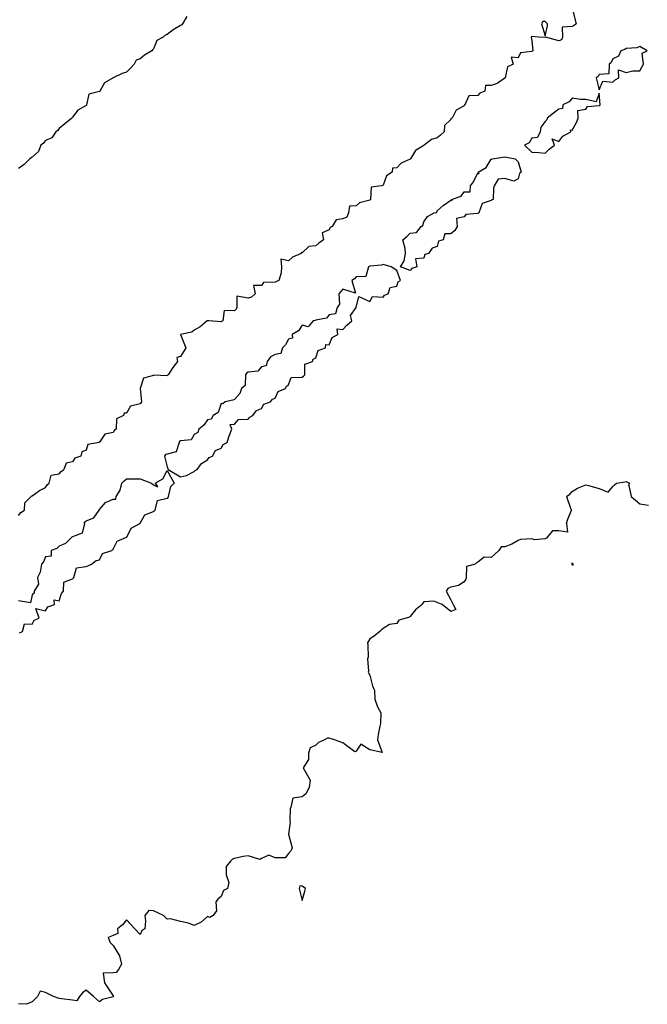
# Model space of a CAD drawing. Header units: inches. Extents: x 158323 to 160611, y 432808 to 437248.
# Tile 41 of 228: x 159080 to 159104, y 436544 to 436581. Entities that reach past the tile are written whole.
import ezdxf

# ---------------------------------------------------------------- set-up
doc = ezdxf.new("R2010")
doc.units = ezdxf.units.IN
doc.header["$MEASUREMENT"] = 0
for name, color, linetype, lineweight in [('Hoogtelijn-bestaand 5.00 M', 7, 'Continuous', 15), ('Hoogtelijn-bestaand 6.00 M', 7, 'Continuous', 15), ('Hoogtelijn-bestaand 7.00 M', 7, 'Continuous', 15)]:
    doc.layers.add(name, color=color, linetype=linetype, lineweight=lineweight)

msp = doc.modelspace()

# ---------------------------------------------------------------- linework, layer by layer
at = {"layer": 'Hoogtelijn-bestaand 5.00 M', "color": 252, "linetype": 'Continuous', "lineweight": 25}
for p, q in [((159085.594, 436563.906, 5), (159085.75, 436564.211, 5)), ((159085.75, 436564.211, 5), (159086.01, 436563.75, 5)), ((159085.785, 436564.25, 5), (159086.25, 436563.975, 5)), ((159086.25, 436563.975, 5), (159086.469, 436564.031, 5)), ((159086.469, 436564.031, 5), (159086.75, 436564.172, 5)), ((159086.75, 436564.172, 5), (159086.787, 436564.213, 5)), ((159086.787, 436564.213, 5), (159086.865, 436564.25, 5)), ((159084.011, 436563.489, 5), (159084.08, 436563.75, 5)), ((159084.08, 436563.75, 5), (159084.166, 436563.834, 5)), ((159084.166, 436563.834, 5), (159084.25, 436563.908, 5)), ((159084.25, 436563.908, 5), (159084.597, 436563.903, 5)), ((159084.597, 436563.903, 5), (159084.75, 436563.909, 5)), ((159084.75, 436563.909, 5), (159085.172, 436563.75, 5)), ((159085.172, 436563.75, 5), (159085.25, 436563.687, 5)), ((159085.25, 436563.687, 5), (159085.391, 436563.609, 5)), ((159085.309, 436563.75, 5), (159085.594, 436563.906, 5)), ((159085.309, 436563.75, 5), (159085.391, 436563.609, 5)), ((159085.882, 436563.618, 5), (159086.01, 436563.75, 5)), ((159083.859, 436563.25, 5), (159084.011, 436563.489, 5)), ((159085.805, 436563.25, 5), (159085.882, 436563.618, 5)), ((159083.25, 436562.771, 5), (159083.466, 436563.034, 5)), ((159083.466, 436563.034, 5), (159083.75, 436563.149, 5)), ((159083.75, 436563.149, 5), (159083.85, 436563.15, 5)), ((159083.85, 436563.15, 5), (159083.859, 436563.25, 5)), ((159085.303, 436562.75, 5), (159085.391, 436563.109, 5)), ((159085.391, 436563.109, 5), (159085.75, 436563.187, 5)), ((159085.75, 436563.187, 5), (159085.787, 436563.213, 5)), ((159085.787, 436563.213, 5), (159085.805, 436563.25, 5)), ((159083.039, 436562.461, 5), (159083.238, 436562.75, 5)), ((159083.238, 436562.75, 5), (159083.245, 436562.755, 5)), ((159083.245, 436562.755, 5), (159083.25, 436562.771, 5)), ((159084.75, 436562.264, 5), (159084.928, 436562.572, 5)), ((159084.928, 436562.572, 5), (159085.25, 436562.695, 5)), ((159085.25, 436562.695, 5), (159085.274, 436562.726, 5)), ((159085.274, 436562.726, 5), (159085.303, 436562.75, 5)), ((159082.689, 436562.25, 5), (159082.697, 436562.303, 5)), ((159082.697, 436562.303, 5), (159082.75, 436562.349, 5)), ((159082.75, 436562.349, 5), (159083.039, 436562.461, 5)), ((159084.735, 436562.25, 5), (159084.738, 436562.262, 5)), ((159084.738, 436562.262, 5), (159084.75, 436562.264, 5))]:
    msp.add_line(p, q, dxfattribs=at)
for points in [[(159101.63, 436578.75, 5), (159101.75, 436578.297, 5), (159101.881, 436578.62, 5), (159102.25, 436578.592, 5), (159102.333, 436578.667, 5), (159102.479, 436578.75, 5), (159102.461, 436579.039, 5), (159102.75, 436578.946, 5), (159102.988, 436579.012, 5), (159103.25, 436579.003, 5), (159103.335, 436579.165, 5), (159103.385, 436579.25, 5), (159103.343, 436579.657, 5), (159103.521, 436579.75, 5), (159103.25, 436579.91, 5), (159103.144, 436579.856, 5), (159102.75, 436579.828, 5), (159102.701, 436579.799, 5), (159102.552, 436579.75, 5), (159102.456, 436579.544, 5), (159102.25, 436579.451, 5), (159102.189, 436579.311, 5), (159102.117, 436579.25, 5), (159102.103, 436578.897, 5), (159101.75, 436578.871, 5), (159101.706, 436578.794, 5)], [(159098.979, 436576.25, 5), (159099.25, 436575.991, 5), (159099.516, 436575.984, 5), (159099.75, 436575.961, 5), (159099.892, 436576.108, 5), (159100.098, 436576.25, 5), (159100.011, 436576.489, 5), (159100.25, 436576.386, 5), (159100.406, 436576.594, 5), (159100.696, 436576.75, 5), (159100.682, 436576.818, 5), (159100.75, 436576.806, 5), (159100.906, 436577.094, 5), (159100.973, 436577.25, 5), (159100.96, 436577.54, 5), (159101.25, 436577.588, 5), (159101.319, 436577.681, 5), (159101.75, 436577.718, 5), (159101.772, 436577.728, 5), (159101.788, 436577.75, 5), (159101.75, 436578.185, 5), (159101.64, 436577.86, 5), (159101.25, 436577.949, 5), (159101.053, 436577.948, 5), (159100.75, 436577.998, 5), (159100.64, 436577.86, 5), (159100.395, 436577.75, 5), (159100.384, 436577.616, 5), (159100.25, 436577.593, 5), (159100.058, 436577.442, 5), (159099.824, 436577.25, 5), (159099.808, 436577.192, 5), (159099.75, 436577.128, 5), (159099.583, 436576.917, 5), (159099.557, 436576.75, 5), (159099.466, 436576.534, 5), (159099.25, 436576.511, 5), (159099.158, 436576.342, 5)], [(159094.391, 436571.75, 5), (159094.529, 436571.971, 5), (159094.575, 436572.25, 5), (159094.566, 436572.434, 5), (159094.483, 436572.75, 5), (159094.623, 436572.877, 5), (159094.75, 436573, 5), (159094.979, 436573.021, 5), (159095.154, 436573.25, 5), (159095.221, 436573.279, 5), (159095.25, 436573.417, 5), (159095.39, 436573.61, 5), (159095.632, 436573.75, 5), (159095.735, 436573.765, 5), (159095.75, 436573.83, 5), (159095.974, 436574.027, 5), (159096.25, 436574.223, 5), (159096.299, 436574.202, 5), (159096.276, 436574.25, 5), (159096.634, 436574.366, 5), (159096.75, 436574.526, 5), (159096.97, 436574.53, 5), (159096.977, 436574.75, 5), (159097.099, 436574.901, 5), (159097.25, 436575.232, 5), (159097.303, 436575.198, 5), (159097.266, 436575.25, 5), (159097.568, 436575.432, 5), (159097.75, 436575.735, 5), (159097.768, 436575.732, 5), (159097.787, 436575.75, 5), (159098.193, 436575.807, 5), (159098.25, 436575.818, 5), (159098.641, 436575.75, 5), (159098.75, 436575.637, 5), (159098.855, 436575.25, 5), (159098.799, 436575.201, 5), (159098.75, 436575.015, 5), (159098.581, 436574.919, 5), (159098.25, 436575.016, 5), (159098.006, 436574.994, 5), (159097.86, 436574.75, 5), (159097.835, 436574.665, 5), (159097.818, 436574.25, 5), (159097.773, 436574.227, 5), (159097.75, 436574.201, 5), (159097.409, 436574.091, 5), (159097.285, 436573.75, 5), (159097.261, 436573.739, 5), (159097.25, 436573.727, 5), (159096.814, 436573.686, 5), (159096.75, 436573.607, 5), (159096.463, 436573.537, 5), (159096.491, 436573.25, 5), (159096.406, 436573.094, 5), (159096.25, 436572.977, 5), (159096.027, 436572.973, 5), (159095.966, 436572.75, 5), (159095.803, 436572.697, 5), (159095.75, 436572.5, 5), (159095.557, 436572.443, 5), (159095.425, 436572.25, 5), (159095.288, 436572.212, 5), (159095.25, 436572.078, 5), (159094.95, 436572.05, 5), (159094.997, 436571.75, 5), (159094.811, 436571.689, 5), (159094.75, 436571.614, 5)]]:
    msp.add_polyline3d(points, close=True, dxfattribs=at)
for points in [[(159086.865, 436564.25, 5), (159087.029, 436564.472, 5), (159087.25, 436564.606, 5), (159087.307, 436564.693, 5), (159087.429, 436564.75, 5), (159087.545, 436564.955, 5), (159087.75, 436565.037, 5), (159087.822, 436565.178, 5), (159087.97, 436565.25, 5), (159088.037, 436565.463, 5), (159088.142, 436565.75, 5), (159088.081, 436565.92, 5), (159088.25, 436565.933, 5), (159088.399, 436566.102, 5), (159088.75, 436566.118, 5), (159088.81, 436566.19, 5), (159088.925, 436566.25, 5), (159089.059, 436566.441, 5), (159089.25, 436566.515, 5), (159089.334, 436566.666, 5), (159089.574, 436566.75, 5), (159089.646, 436566.854, 5), (159089.75, 436566.888, 5), (159089.859, 436567.141, 5), (159090.138, 436567.25, 5), (159090.167, 436567.333, 5), (159090.25, 436567.384, 5), (159090.34, 436567.66, 5), (159090.75, 436567.664, 5), (159090.799, 436567.701, 5), (159090.844, 436567.75, 5), (159090.849, 436568.151, 5), (159091.127, 436568.25, 5), (159091.161, 436568.339, 5), (159091.25, 436568.387, 5), (159091.34, 436568.66, 5), (159091.619, 436568.75, 5), (159091.627, 436568.873, 5), (159091.75, 436568.868, 5), (159091.858, 436569.142, 5), (159092.075, 436569.25, 5), (159092.041, 436569.459, 5), (159092.25, 436569.43, 5), (159092.407, 436569.593, 5), (159092.593, 436569.75, 5), (159092.545, 436569.956, 5), (159092.75, 436570.25, 5), (159092.843, 436570.657, 5), (159093.25, 436570.47, 5), (159093.349, 436570.651, 5), (159093.75, 436570.63, 5), (159093.795, 436570.705, 5), (159093.938, 436570.75, 5), (159094.012, 436570.988, 5), (159094.25, 436571.036, 5), (159094.299, 436571.202, 5), (159094.395, 436571.25, 5), (159094.25, 436571.619, 5), (159094.05, 436571.75, 5), (159093.75, 436571.837, 5), (159093.688, 436571.812, 5), (159093.25, 436571.778, 5), (159093.235, 436571.765, 5), (159093.209, 436571.75, 5), (159093.107, 436571.393, 5), (159092.75, 436571.377, 5), (159092.688, 436571.312, 5), (159092.586, 436571.25, 5), (159092.72, 436570.78, 5), (159092.25, 436570.93, 5), (159092.175, 436570.825, 5), (159092.105, 436570.75, 5), (159092.133, 436570.367, 5), (159092.041, 436570.25, 5), (159091.99, 436570.01, 5), (159091.75, 436569.979, 5), (159091.645, 436569.855, 5), (159091.25, 436569.779, 5), (159091.234, 436569.767, 5), (159091.156, 436569.75, 5), (159090.972, 436569.529, 5), (159090.75, 436569.589, 5), (159090.616, 436569.385, 5), (159090.384, 436569.25, 5), (159090.389, 436569.111, 5), (159090.25, 436569.073, 5), (159090.137, 436568.863, 5), (159090.021, 436568.75, 5), (159089.96, 436568.54, 5), (159089.75, 436568.506, 5), (159089.579, 436568.421, 5), (159089.457, 436568.25, 5), (159089.417, 436568.083, 5), (159089.25, 436568.045, 5), (159089.104, 436567.896, 5), (159088.75, 436567.854, 5), (159088.688, 436567.812, 5), (159088.648, 436567.75, 5), (159088.642, 436567.358, 5), (159088.508, 436567.25, 5), (159088.437, 436567.063, 5), (159088.25, 436566.847, 5), (159088.183, 436566.818, 5), (159087.897, 436566.75, 5), (159087.816, 436566.684, 5), (159087.75, 436566.69, 5), (159087.644, 436566.356, 5), (159087.456, 436566.25, 5), (159087.387, 436566.113, 5), (159087.25, 436566.094, 5), (159087.107, 436565.893, 5), (159086.919, 436565.75, 5), (159086.885, 436565.615, 5), (159086.75, 436565.543, 5), (159086.645, 436565.355, 5), (159086.25, 436565.31, 5), (159086.208, 436565.292, 5), (159086.196, 436565.25, 5), (159086.091, 436564.909, 5), (159085.75, 436564.824, 5), (159085.69, 436564.81, 5), (159085.656, 436564.75, 5), (159085.75, 436564.345, 5), (159085.785, 436564.25, 5)], [(159082.689, 436562.25, 5), (159082.61, 436561.89, 5), (159082.25, 436561.762, 5), (159082.243, 436561.758, 5), (159082.222, 436561.75, 5), (159081.99, 436561.51, 5), (159081.75, 436561.414, 5), (159081.672, 436561.328, 5), (159081.463, 436561.25, 5), (159081.455, 436561.045, 5), (159081.25, 436561.014, 5), (159081.171, 436560.829, 5), (159081.104, 436560.75, 5), (159081.05, 436560.45, 5), (159080.949, 436560.25, 5), (159080.99, 436560.01, 5), (159080.827, 436559.75, 5), (159080.823, 436559.677, 5), (159080.75, 436559.611, 5), (159080.687, 436559.313, 5), (159080.25, 436559.397, 5)], [(159080.289, 436558.212, 5), (159080.393, 436558.25, 5), (159080.465, 436558.535, 5), (159080.75, 436558.526, 5), (159080.828, 436558.672, 5), (159081.017, 436558.75, 5), (159080.887, 436559.113, 5), (159081.25, 436559.022, 5), (159081.333, 436559.167, 5), (159081.58, 436559.25, 5), (159081.573, 436559.427, 5), (159081.75, 436559.39, 5), (159081.841, 436559.659, 5), (159081.92, 436559.75, 5), (159081.921, 436560.079, 5), (159082.25, 436560.205, 5), (159082.272, 436560.228, 5), (159082.298, 436560.25, 5), (159082.393, 436560.607, 5), (159082.75, 436560.656, 5), (159082.809, 436560.691, 5), (159082.956, 436560.75, 5), (159083.12, 436560.88, 5), (159083.25, 436560.912, 5), (159083.364, 436561.137, 5), (159083.704, 436561.25, 5), (159083.718, 436561.282, 5), (159083.75, 436561.299, 5), (159083.906, 436561.594, 5), (159084.25, 436561.745, 5), (159084.252, 436561.748, 5), (159084.255, 436561.75, 5), (159084.416, 436562.084, 5), (159084.735, 436562.25, 5)]]:
    msp.add_polyline3d(points, dxfattribs=at)
at = {"layer": 'Hoogtelijn-bestaand 6.00 M', "color": 252, "linetype": 'Continuous', "lineweight": 25}
for p, q in [((159081.378, 436563.75, 6), (159081.454, 436564.046, 6)), ((159081.454, 436564.046, 6), (159081.75, 436564.093, 6)), ((159081.75, 436564.093, 6), (159081.823, 436564.177, 6)), ((159081.823, 436564.177, 6), (159081.921, 436564.25, 6)), ((159081.25, 436563.591, 6), (159081.311, 436563.689, 6)), ((159081.311, 436563.689, 6), (159081.378, 436563.75, 6)), ((159100.942, 436563.558, 6), (159101.25, 436563.679, 6)), ((159101.25, 436563.679, 6), (159101.345, 436563.655, 6)), ((159101.345, 436563.655, 6), (159101.75, 436563.543, 6)), ((159102.25, 436563.625, 6), (159102.317, 436563.683, 6)), ((159102.317, 436563.683, 6), (159102.393, 436563.75, 6)), ((159102.393, 436563.75, 6), (159102.699, 436563.801, 6)), ((159102.699, 436563.801, 6), (159102.75, 436563.811, 6)), ((159102.75, 436563.811, 6), (159102.869, 436563.75, 6)), ((159102.839, 436563.661, 6), (159102.869, 436563.75, 6)), ((159102.839, 436563.661, 6), (159102.93, 436563.25, 6)), ((159080.75, 436563.273, 6), (159081.031, 436563.469, 6)), ((159081.031, 436563.469, 6), (159081.25, 436563.591, 6)), ((159100.536, 436563.25, 6), (159100.665, 436563.335, 6)), ((159100.665, 436563.335, 6), (159100.75, 436563.438, 6)), ((159100.75, 436563.438, 6), (159100.942, 436563.558, 6)), ((159101.75, 436563.543, 6), (159102.083, 436563.417, 6)), ((159102.083, 436563.417, 6), (159102.25, 436563.625, 6)), ((159080.476, 436562.75, 6), (159080.484, 436563.016, 6)), ((159080.484, 436563.016, 6), (159080.721, 436563.25, 6)), ((159080.721, 436563.25, 6), (159080.728, 436563.272, 6)), ((159080.728, 436563.272, 6), (159080.75, 436563.273, 6)), ((159100.536, 436563.25, 6), (159100.679, 436562.821, 6)), ((159102.93, 436563.25, 6), (159103.25, 436562.976, 6)), ((159103.25, 436562.976, 6), (159103.57, 436562.93, 6)), ((159080.25, 436562.553, 6), (159080.334, 436562.666, 6)), ((159080.334, 436562.666, 6), (159080.476, 436562.75, 6)), ((159100.583, 436562.417, 6), (159100.726, 436562.75, 6)), ((159100.679, 436562.821, 6), (159100.726, 436562.75, 6)), ((159100.537, 436562.25, 6), (159100.583, 436562.417, 6))]:
    msp.add_line(p, q, dxfattribs=at)
for points in [[(159100.772, 436581.229, 6), (159100.894, 436580.75, 6), (159100.822, 436580.678, 6), (159100.75, 436580.648, 6), (159100.379, 436580.621, 6), (159100.383, 436580.25, 6), (159100.349, 436580.151, 6), (159100.25, 436580.118, 6), (159099.754, 436580.246, 6), (159099.75, 436580.237, 6), (159099.5, 436580.25, 6), (159099.25, 436580.271, 6), (159099.237, 436580.263, 6), (159099.227, 436580.25, 6), (159099.25, 436580.125, 6), (159099.286, 436579.75, 6), (159099.266, 436579.734, 6), (159099.25, 436579.721, 6), (159098.832, 436579.668, 6), (159098.75, 436579.493, 6), (159098.493, 436579.507, 6), (159098.558, 436579.25, 6), (159098.347, 436579.153, 6), (159098.262, 436578.75, 6), (159098.256, 436578.745, 6), (159098.25, 436578.729, 6), (159097.964, 436578.536, 6), (159097.75, 436578.463, 6), (159097.532, 436578.468, 6), (159097.51, 436578.25, 6), (159097.325, 436578.175, 6), (159097.25, 436578.093, 6), (159096.918, 436578.082, 6), (159096.772, 436577.75, 6), (159096.759, 436577.742, 6), (159096.75, 436577.715, 6), (159096.449, 436577.551, 6), (159096.301, 436577.25, 6), (159096.26, 436577.24, 6), (159096.25, 436577.21, 6), (159096.021, 436576.979, 6), (159096.004, 436576.75, 6), (159095.876, 436576.624, 6), (159095.75, 436576.531, 6), (159095.534, 436576.466, 6), (159095.266, 436576.25, 6), (159095.255, 436576.245, 6), (159095.25, 436576.239, 6), (159094.947, 436576.053, 6), (159094.765, 436575.75, 6), (159094.756, 436575.744, 6), (159094.75, 436575.737, 6), (159094.41, 436575.59, 6), (159094.25, 436575.42, 6), (159094.092, 436575.408, 6), (159094.082, 436575.25, 6), (159093.877, 436575.123, 6), (159093.75, 436574.775, 6), (159093.733, 436574.768, 6), (159093.683, 436574.75, 6), (159093.301, 436574.699, 6), (159093.284, 436574.25, 6), (159093.273, 436574.227, 6), (159093.25, 436574.214, 6), (159092.876, 436574.124, 6), (159092.75, 436574.008, 6), (159092.503, 436573.997, 6), (159092.47, 436573.75, 6), (159092.404, 436573.596, 6), (159092.25, 436573.525, 6), (159092.011, 436573.489, 6), (159091.857, 436573.25, 6), (159091.787, 436573.213, 6), (159091.75, 436573.12, 6), (159091.489, 436573.011, 6), (159091.546, 436572.75, 6), (159091.372, 436572.628, 6), (159091.25, 436572.53, 6), (159090.999, 436572.501, 6), (159090.75, 436572.276, 6), (159090.712, 436572.288, 6), (159090.719, 436572.25, 6), (159090.393, 436572.107, 6), (159090.25, 436571.975, 6), (159089.96, 436572.04, 6), (159089.989, 436571.75, 6), (159089.977, 436571.524, 6), (159089.882, 436571.25, 6), (159089.794, 436571.206, 6), (159089.75, 436571.187, 6), (159089.324, 436571.176, 6), (159089.25, 436571.066, 6), (159088.944, 436571.056, 6), (159089.01, 436570.75, 6), (159088.869, 436570.632, 6), (159088.75, 436570.598, 6), (159088.336, 436570.664, 6), (159088.329, 436570.25, 6), (159088.309, 436570.191, 6), (159088.25, 436570.12, 6), (159087.862, 436570.138, 6), (159087.81, 436569.75, 6), (159087.769, 436569.732, 6), (159087.75, 436569.714, 6), (159087.292, 436569.75, 6), (159087.25, 436569.758, 6), (159087.245, 436569.756, 6), (159087.236, 436569.75, 6), (159086.974, 436569.526, 6), (159086.75, 436569.414, 6), (159086.668, 436569.332, 6), (159086.25, 436569.25, 6), (159086.447, 436568.75, 6), (159086.375, 436568.625, 6), (159086.25, 436568.43, 6), (159086.107, 436568.393, 6), (159086.135, 436568.25, 6), (159085.968, 436568.032, 6), (159085.793, 436567.75, 6), (159085.763, 436567.737, 6), (159085.75, 436567.722, 6), (159085.263, 436567.737, 6), (159085.25, 436567.731, 6), (159084.873, 436567.627, 6), (159084.75, 436567.25, 6), (159084.807, 436566.75, 6), (159084.779, 436566.721, 6), (159084.75, 436566.686, 6), (159084.4, 436566.6, 6), (159084.25, 436566.341, 6), (159084.162, 436566.338, 6), (159084.131, 436566.25, 6), (159083.872, 436566.128, 6), (159083.869, 436565.75, 6), (159083.798, 436565.702, 6), (159083.75, 436565.626, 6), (159083.442, 436565.558, 6), (159083.25, 436565.261, 6), (159083.237, 436565.263, 6), (159083.23, 436565.25, 6), (159082.818, 436565.182, 6), (159082.75, 436564.964, 6), (159082.589, 436564.911, 6), (159082.558, 436564.75, 6), (159082.335, 436564.665, 6), (159082.25, 436564.539, 6), (159082.012, 436564.488, 6), (159081.921, 436564.25, 6)], [(159100.537, 436562.25, 6), (159100.571, 436561.929, 6), (159100.25, 436561.985, 6), (159100.024, 436561.977, 6), (159099.821, 436561.75, 6), (159099.794, 436561.706, 6), (159099.75, 436561.691, 6), (159099.355, 436561.645, 6), (159099.25, 436561.682, 6), (159098.839, 436561.661, 6), (159098.75, 436561.628, 6), (159098.517, 436561.483, 6), (159098.25, 436561.389, 6), (159098.116, 436561.384, 6), (159098.036, 436561.25, 6), (159097.878, 436561.122, 6), (159097.75, 436561, 6), (159097.487, 436561.013, 6), (159097.25, 436560.821, 6), (159097.206, 436560.794, 6), (159097.15, 436560.75, 6), (159096.839, 436560.661, 6), (159096.82, 436560.25, 6), (159096.81, 436560.19, 6), (159096.75, 436560.1, 6), (159096.536, 436559.964, 6), (159096.25, 436559.9, 6), (159096.148, 436559.852, 6), (159096.079, 436559.75, 6), (159096.25, 436559.434, 6), (159096.34, 436559.25, 6), (159096.434, 436559.066, 6), (159096.25, 436559, 6), (159095.932, 436559.25, 6), (159095.75, 436559.324, 6), (159095.625, 436559.375, 6), (159095.25, 436559.35, 6), (159095.211, 436559.289, 6), (159095.195, 436559.25, 6), (159094.94, 436559.06, 6), (159094.75, 436558.805, 6), (159094.718, 436558.782, 6), (159094.6, 436558.75, 6), (159094.325, 436558.675, 6), (159094.25, 436558.555, 6), (159093.988, 436558.512, 6), (159093.75, 436558.365, 6), (159093.685, 436558.315, 6), (159093.625, 436558.25, 6), (159093.411, 436558.089, 6), (159093.25, 436557.985, 6), (159093.169, 436557.832, 6), (159093.177, 436557.75, 6), (159093.193, 436557.307, 6), (159093.175, 436557.25, 6), (159093.209, 436556.791, 6), (159093.198, 436556.75, 6), (159093.25, 436556.643, 6), (159093.354, 436556.25, 6), (159093.433, 436556.067, 6), (159093.443, 436555.75, 6), (159093.536, 436555.464, 6), (159093.662, 436555.25, 6), (159093.646, 436554.854, 6), (159093.628, 436554.75, 6), (159093.559, 436554.441, 6), (159093.54, 436554.25, 6), (159093.718, 436553.782, 6), (159093.25, 436553.878, 6), (159092.917, 436554.083, 6), (159092.75, 436553.833, 6), (159092.695, 436553.805, 6), (159092.25, 436554.136, 6), (159091.942, 436554.25, 6), (159091.75, 436554.314, 6), (159091.692, 436554.308, 6), (159091.571, 436554.25, 6), (159091.355, 436554.145, 6), (159091.25, 436554.054, 6), (159091.044, 436553.956, 6), (159090.981, 436553.75, 6), (159090.981, 436553.519, 6), (159090.812, 436553.25, 6), (159090.792, 436553.208, 6), (159091.042, 436552.75, 6), (159091.013, 436552.487, 6), (159090.882, 436552.25, 6), (159090.815, 436552.185, 6), (159090.75, 436552.139, 6), (159090.407, 436552.093, 6), (159090.333, 436551.75, 6), (159090.305, 436551.695, 6), (159090.298, 436551.25, 6), (159090.305, 436551.195, 6), (159090.25, 436550.75, 6), (159090.378, 436550.25, 6), (159090.346, 436550.154, 6), (159090.25, 436550.042, 6), (159090.125, 436549.875, 6), (159089.75, 436549.875, 6), (159089.517, 436549.983, 6), (159089.25, 436549.85, 6), (159089.181, 436549.819, 6), (159088.75, 436549.953, 6), (159088.569, 436549.931, 6), (159088.25, 436549.855, 6), (159088.17, 436549.83, 6), (159088.096, 436549.75, 6), (159087.938, 436549.562, 6), (159087.938, 436549.25, 6), (159088.031, 436548.969, 6), (159087.981, 436548.75, 6), (159087.833, 436548.667, 6), (159087.75, 436548.45, 6), (159087.642, 436548.358, 6), (159087.55, 436548.25, 6), (159087.583, 436547.917, 6), (159087.45, 436547.75, 6), (159087.333, 436547.667, 6), (159087.25, 436547.703, 6), (159087.006, 436547.494, 6), (159086.75, 436547.37, 6), (159086.54, 436547.46, 6), (159086.25, 436547.519, 6), (159085.875, 436547.625, 6), (159085.75, 436547.61, 6), (159085.615, 436547.75, 6), (159085.25, 436547.917, 6), (159085.071, 436547.929, 6), (159084.922, 436547.75, 6), (159084.95, 436547.55, 6), (159084.924, 436547.25, 6), (159084.812, 436547.188, 6), (159084.75, 436547.039, 6), (159084.55, 436547.25, 6), (159084.25, 436547.583, 6), (159084.104, 436547.396, 6), (159083.917, 436547.25, 6), (159083.927, 436547.073, 6), (159083.75, 436547, 6), (159083.573, 436546.927, 6), (159083.643, 436546.75, 6), (159083.75, 436546.63, 6), (159083.982, 436546.25, 6), (159084.057, 436545.943, 6), (159083.95, 436545.75, 6), (159083.868, 436545.632, 6), (159083.75, 436545.625, 6), (159083.386, 436545.614, 6), (159083.434, 436545.25, 6), (159083.75, 436544.77, 6), (159083.764, 436544.75, 6), (159083.758, 436544.742, 6), (159083.75, 436544.734, 6), (159083.362, 436544.638, 6), (159083.25, 436544.554, 6), (159083.025, 436544.75, 6), (159082.75, 436544.979, 6), (159082.612, 436544.888, 6), (159082.511, 436544.75, 6), (159082.408, 436544.592, 6), (159082.25, 436544.607, 6), (159081.845, 436544.656, 6), (159081.75, 436544.675, 6), (159081.544, 436544.75, 6), (159081.25, 436544.897, 6), (159081.05, 436544.95, 6), (159080.956, 436544.75, 6), (159080.856, 436544.644, 6), (159080.75, 436544.544, 6), (159080.542, 436544.458, 6), (159080.25, 436544.481, 6)]]:
    msp.add_polyline3d(points, dxfattribs=at)
for points in [[(159099.607, 436580.75, 6), (159099.75, 436580.3, 6), (159099.833, 436580.667, 6), (159099.836, 436580.75, 6), (159099.75, 436580.834, 6), (159099.664, 436580.836, 6)], [(159100.727, 436560.773, 6), (159100.731, 436560.75, 6), (159100.75, 436560.725, 6), (159100.789, 436560.711, 6), (159100.778, 436560.75, 6), (159100.75, 436560.79, 6)], [(159090.636, 436548.75, 6), (159090.75, 436548.305, 6), (159090.852, 436548.648, 6), (159090.868, 436548.75, 6), (159090.75, 436548.833, 6), (159090.663, 436548.837, 6)]]:
    msp.add_polyline3d(points, close=True, dxfattribs=at)
at = {"layer": 'Hoogtelijn-bestaand 7.00 M', "color": 252, "linetype": 'Continuous', "lineweight": 25}
msp.add_polyline3d([(159086.481, 436581.019, 7), (159086.318, 436580.75, 7), (159086.294, 436580.706, 7), (159086.25, 436580.684, 7), (159085.976, 436580.524, 7), (159085.75, 436580.354, 7), (159085.674, 436580.326, 7), (159085.601, 436580.25, 7), (159085.371, 436580.129, 7), (159085.25, 436579.825, 7), (159085.215, 436579.785, 7), (159085.189, 436579.75, 7), (159084.914, 436579.587, 7), (159084.75, 436579.453, 7), (159084.602, 436579.398, 7), (159084.532, 436579.25, 7), (159084.395, 436579.105, 7), (159084.25, 436578.961, 7), (159084.087, 436578.913, 7), (159083.75, 436578.75, 7), (159083.438, 436578.562, 7), (159083.257, 436578.25, 7), (159083.254, 436578.246, 7), (159083.25, 436578.245, 7), (159082.857, 436578.143, 7), (159082.766, 436577.75, 7), (159082.763, 436577.737, 7), (159082.75, 436577.726, 7), (159082.447, 436577.553, 7), (159082.25, 436577.286, 7), (159082.237, 436577.263, 7), (159082.219, 436577.25, 7), (159081.961, 436577.039, 7), (159081.75, 436576.867, 7), (159081.705, 436576.795, 7), (159081.631, 436576.75, 7), (159081.48, 436576.521, 7), (159081.25, 436576.433, 7), (159081.169, 436576.331, 7), (159081.081, 436576.25, 7), (159080.984, 436576.016, 7), (159080.75, 436575.81, 7), (159080.718, 436575.782, 7), (159080.674, 436575.75, 7), (159080.464, 436575.536, 7), (159080.25, 436575.396, 7)], dxfattribs=at)

doc.saveas('drawing.dxf')
